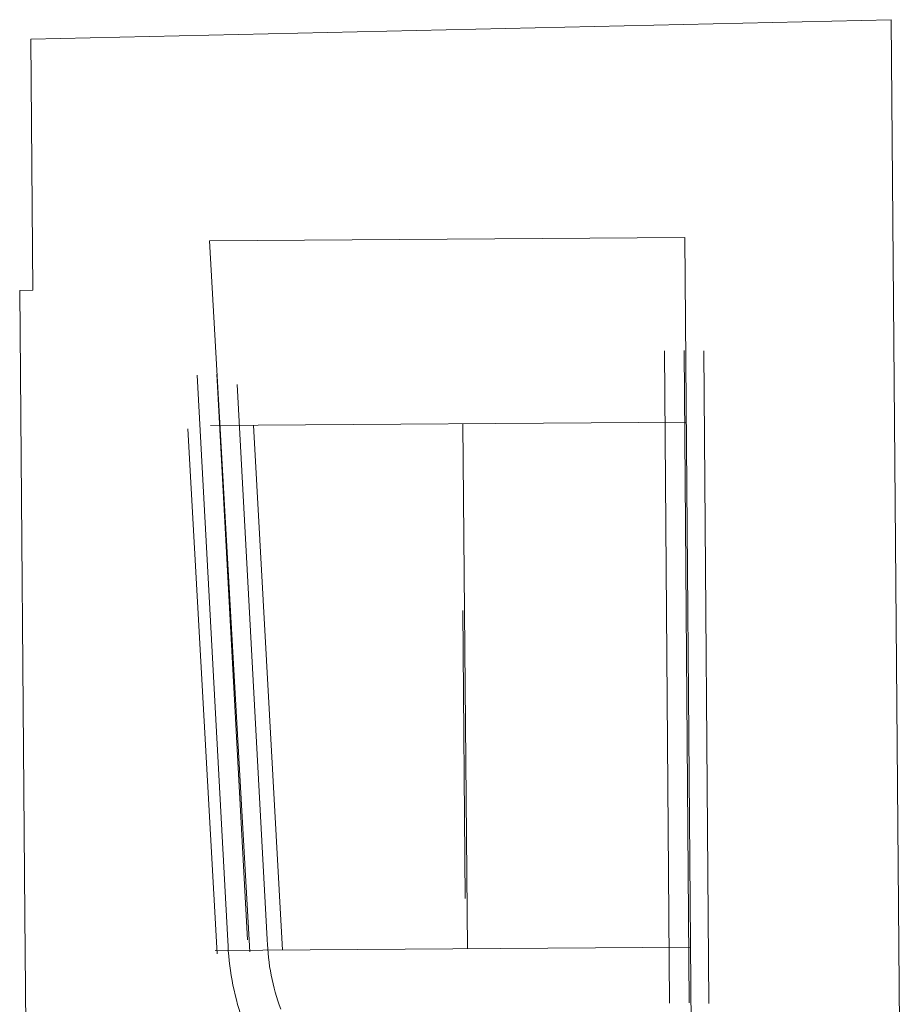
# Model space of a CAD drawing. Extents: x 128766 to 131418, y 268402 to 269681.
# Tile 13 of 14: x 129417 to 130089, y 268931 to 269681. Entities that reach past the tile are written whole.
import ezdxf

# ---------------------------------------------------------------- set-up
doc = ezdxf.new("R2010")
doc.units = 21
doc.header["$LTSCALE"] = 50
doc.header["$MEASUREMENT"] = 0
for name, color, linetype, lineweight, true_color in [('1 centerline curb', 3, 'Continuous', 0, 0x00ff00), ('1 centerline pins', 2, 'Continuous', 0, 0xffff00), ('1 curb', 1, 'Continuous', 0, 0xff0000), ('1 prop line', 40, 'Continuous', 0, 0xffa500), ('Meadowbrook Sub #2', 40, 'Continuous', 0, 0xffa500), ('RW', 5, 'Continuous', 0, 0x0000ff)]:
    doc.layers.add(name, color=color, linetype=linetype, lineweight=lineweight, true_color=true_color)

msp = doc.modelspace()

# ---------------------------------------------------------------- linework, layer by layer
at = {"layer": '1 centerline curb'}
for points in [[(129927, 268932.47), (129923.22, 269429.42)], [(129567.11, 269411.38), (129590.58, 268980.44)]]:
    msp.add_lwpolyline(points, dxfattribs=at)
at = {"layer": '1 centerline pins'}
msp.add_line((129931.36, 268568.37), (129923.63, 269515.64), dxfattribs=at)
for points in [[(129923.63, 269515.64), (129561.47, 269513.04)], [(129592.34, 268971.31), (129561.47, 269513.04)]]:
    msp.add_lwpolyline(points, dxfattribs=at)
at = {"layer": '1 curb'}
for points in [[(129912, 268932.35), (129908.25, 269429.3)], [(129941.99, 268931.89), (129938.2, 269429.17)], [(129575.57, 268979.62), (129552.13, 269410.56)], [(129582.57, 269403.51), (129605.63, 268980.72)]]:
    msp.add_lwpolyline(points, dxfattribs=at)
for centre, radius, start, end in [((129773.83, 268985.43), 198.35, 181.68007, 199.16191), ((129765.37, 268984.28), 159.78, 181.40589, 200.74559)]:
    msp.add_arc(centre, radius, start, end, dxfattribs=at)
at = {"layer": '1 prop line'}
for p, q in [((129425.43, 269666.6), (130080.93, 269681.48)), ((130088.66, 268734.22), (130080.93, 269681.48)), ((130088.66, 268734.22), (130080.93, 269681.48)), ((129425.43, 269666.6), (129426.99, 269475.31)), ((129416.99, 269475.23), (129426.99, 269475.31)), ((129416.99, 269475.23), (129420.87, 268999.24)), ((129420.87, 268999.24), (129422.91, 268749.25))]:
    msp.add_line(p, q, dxfattribs=at)
at = {"layer": 'Meadowbrook Sub #2'}
for points in [[(129595.09, 269372.55), (129617.3, 268972.7)], [(129758.05, 268973.71), (129754.64, 269373.69)]]:
    msp.add_lwpolyline(points, dxfattribs=at)
at = {"layer": 'RW'}
for p, q in [((129545.17, 269369.78), (129567.38, 268969.93)), ((129924.64, 269374.91), (129562.47, 269372.32)), ((129756.31, 269012.02), (129754.59, 269231.38)), ((129928.04, 268974.93), (129565.87, 268972.33))]:
    msp.add_line(p, q, dxfattribs=at)

doc.saveas('drawing.dxf')
